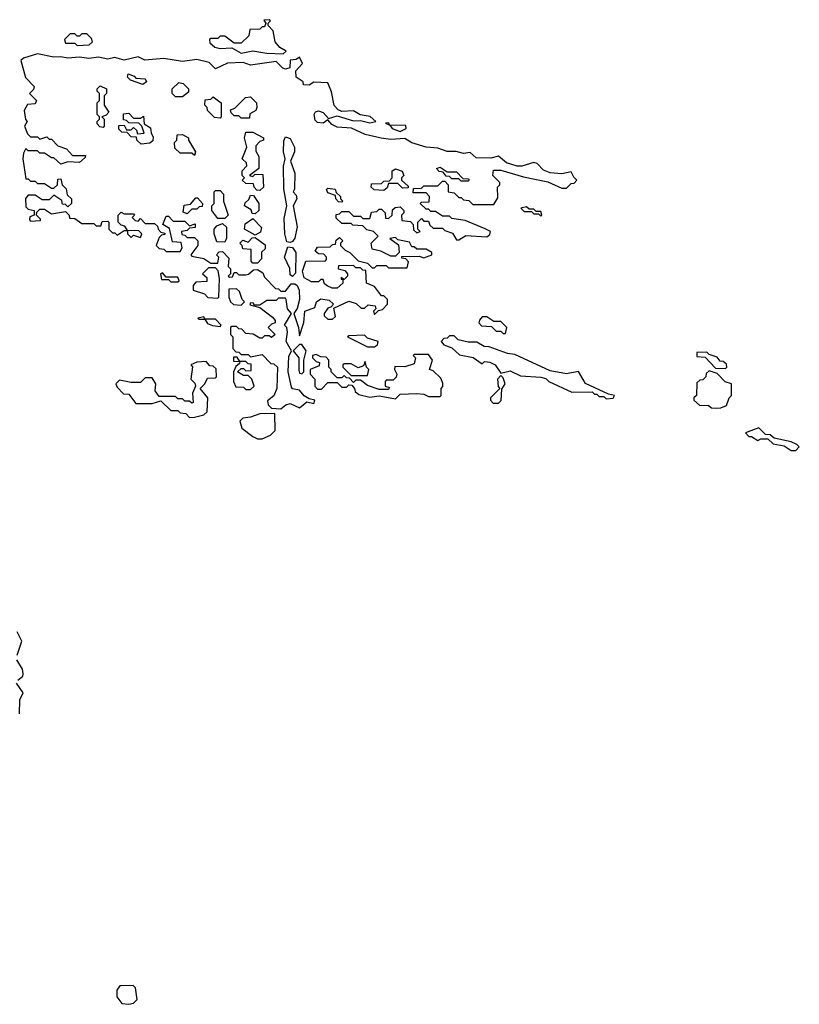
# Model space of a CAD drawing. Extents: x 2769579 to 2883812, y 684207 to 828660.
# Tile 163 of 256: x 2850239 to 2853570, y 731554 to 735760. Entities that reach past the tile are written whole.
import ezdxf

# ---------------------------------------------------------------- set-up
doc = ezdxf.new("R2010")
doc.units = 0

msp = doc.modelspace()

# ---------------------------------------------------------------- linework, layer by layer
at = {"layer": '0CON02XD'}
for points in [[(2851365, 735613.8), (2851376.7, 735625), (2851350.7, 735640.7), (2851330, 735665), (2851321.7, 735711.7), (2851300, 735735), (2851300, 735745), (2851310, 735755), (2851305, 735760), (2851281.7, 735758.3), (2851290, 735745), (2851285, 735730), (2851275, 735730), (2851265, 735720), (2851221.7, 735718.3), (2851218.3, 735691.7), (2851185, 735660), (2851155, 735660), (2851115, 735690), (2851095, 735690), (2851085, 735680), (2851055, 735680), (2851050, 735675), (2851051.7, 735661.7), (2851073, 735643), (2851095, 735637.5), (2851145, 735640), (2851185, 735617.5), (2851235, 735627.5), (2851295, 735616.7), (2851365, 735613.8)], [(2850485, 735650), (2850535, 735653.3), (2850550, 735665), (2850545, 735680), (2850525, 735700), (2850505, 735700), (2850495, 735690), (2850485, 735690), (2850475, 735700), (2850455, 735700), (2850430, 735675), (2850435, 735660), (2850475, 735660), (2850485, 735650)], [(2851435, 734410), (2851453, 734467), (2851457.5, 734515), (2851500, 734530), (2851507.5, 734555), (2851525, 734567.5), (2851561.7, 734561.7), (2851580, 734545), (2851568.3, 734531.7), (2851555, 734527.5), (2851540, 734505), (2851540, 734495), (2851555, 734480), (2851575, 734480), (2851587.5, 734492.5), (2851581.7, 734528.3), (2851645, 734557.5), (2851677, 734547), (2851698.3, 734528.3), (2851711.7, 734528.3), (2851728.3, 734541.7), (2851758.3, 734538.3), (2851760, 734525), (2851750, 734515), (2851755, 734500), (2851771.7, 734518.3), (2851788.3, 734521.7), (2851810, 734545), (2851810, 734565), (2851795, 734580), (2851785, 734580), (2851755, 734620), (2851720, 734635), (2851718.3, 734688.3), (2851705, 734690), (2851695, 734700), (2851675, 734700), (2851665, 734710), (2851601.7, 734708.3), (2851600, 734695), (2851628.3, 734688.3), (2851640, 734675), (2851640, 734665), (2851625, 734650), (2851611.7, 734658.3), (2851611.7, 734651.7), (2851620, 734650), (2851620, 734635), (2851595, 734612.5), (2851573.6, 734613.6), (2851553, 734623), (2851541.7, 734631.7), (2851535, 734650), (2851525, 734650), (2851515, 734640), (2851485, 734640), (2851455, 734657.5), (2851447.5, 734685), (2851461.7, 734728.3), (2851545, 734730), (2851550, 734735), (2851550, 734745), (2851538.3, 734758.3), (2851515, 734760), (2851501.7, 734771.7), (2851511.7, 734788.3), (2851565, 734790), (2851575, 734800), (2851588.3, 734801.7), (2851591.7, 734818.3), (2851605, 734830), (2851620, 734815), (2851610, 734805), (2851610, 734795), (2851630, 734775), (2851650, 734765), (2851685, 734730), (2851725, 734720), (2851745, 734700), (2851755, 734700), (2851765, 734710), (2851805, 734710), (2851815, 734700), (2851895, 734700), (2851900, 734725), (2851888.3, 734738.3), (2851871.7, 734741.7), (2851871.7, 734748.3), (2851945, 734750), (2851965, 734742.5), (2852000, 734755), (2852000, 734765), (2851975, 734780), (2851935, 734780), (2851925, 734790), (2851915, 734790), (2851905, 734810), (2851855, 734820), (2851845, 734830), (2851820, 734825), (2851857.5, 734797.5), (2851860, 734765), (2851845, 734750), (2851825, 734750), (2851781.7, 734771.7), (2851745, 734780), (2851740, 734805), (2851770, 734835), (2851750, 734855), (2851721.7, 734861.7), (2851705, 734880), (2851662.5, 734882.5), (2851655, 734890), (2851615, 734890), (2851591.7, 734911.7), (2851591.7, 734928.3), (2851605, 734930), (2851615, 734940), (2851645, 734940), (2851665, 734920), (2851695, 734920), (2851705, 734910), (2851735, 734910), (2851741.7, 734938.3), (2851765, 734940), (2851775, 734950), (2851785, 734950), (2851800, 734935), (2851801.7, 734911.7), (2851815, 734910), (2851830, 734925), (2851831.7, 734948.3), (2851843, 734957), (2851865, 734960), (2851880, 734945), (2851880, 734935), (2851870, 734925), (2851871.7, 734901.7), (2851908.3, 734898.3), (2851920, 734885), (2851921.7, 734861.7), (2851935, 734850), (2851950, 734855), (2851940, 734865), (2851940, 734895), (2851955, 734910), (2851965, 734900), (2851985, 734900), (2851991.7, 734881.7), (2852005, 734870), (2852045, 734870), (2852055, 734860), (2852088.3, 734848.3), (2852105, 734820), (2852115, 734820), (2852145, 734837.5), (2852235, 734832.5), (2852248.3, 734841.7), (2852250, 734855), (2852227, 734867), (2852141.7, 734901.7), (2852085, 734910), (2852075, 734920), (2852045, 734920), (2852015, 734940), (2851995, 734940), (2851985, 734950), (2851975, 734950), (2851950, 734975), (2851955, 734980), (2851988.3, 734981.7), (2851990, 735005), (2851975, 735020), (2851920, 735020), (2851921.7, 735038.3), (2851955, 735040), (2851965, 735050), (2852025, 735050), (2852045, 735070), (2852055, 735070), (2852070, 735055), (2852070, 735025), (2852095, 735020), (2852115, 735000), (2852125, 735000), (2852135, 734990), (2852158.3, 734988.3), (2852175, 734970), (2852265, 734970), (2852281.7, 734998.3), (2852280, 735045), (2852290, 735055), (2852290, 735065), (2852260, 735095), (2852263, 735117), (2852295, 735117.5), (2852391.7, 735088.3), (2852495, 735067.5), (2852555, 735040), (2852575, 735040), (2852595, 735060), (2852608.3, 735061.7), (2852620, 735075), (2852606.7, 735086.7), (2852595, 735110), (2852555, 735101.2), (2852506, 735106), (2852476.7, 735116.7), (2852450, 735145), (2852435, 735150), (2852385, 735133.8), (2852363.9, 735133.9), (2852318.8, 735148.8), (2852285, 735177.5), (2852251.7, 735168.3), (2852189.3, 735169.3), (2852163, 735193), (2852135, 735188.8), (2852103.6, 735196.4), (2852065, 735196.7), (2852025, 735211.2), (2851975, 735216), (2851914, 735234), (2851885, 735252.5), (2851825, 735248.8), (2851783.9, 735253.9), (2851715, 735270), (2851656.4, 735296.4), (2851595, 735301.2), (2851572.7, 735312.7), (2851555, 735332.5), (2851535, 735318), (2851510.6, 735320.6), (2851501.4, 735331.4), (2851496.7, 735355), (2851503.3, 735366.7), (2851515, 735370), (2851535, 735363.3), (2851558.3, 735338.3), (2851595, 735350), (2851665, 735327.5), (2851695, 735330), (2851735, 735320), (2851760, 735325), (2851737, 735347), (2851693, 735353), (2851665, 735370), (2851615, 735367.5), (2851600, 735375), (2851583, 735393), (2851571.7, 735451.7), (2851555, 735490), (2851495, 735492.5), (2851475, 735480), (2851451.7, 735481.7), (2851450, 735495), (2851420, 735515), (2851418.3, 735541.7), (2851447.5, 735572.5), (2851435, 735600), (2851420, 735590), (2851395, 735587.5), (2851392.5, 735555), (2851375, 735548.8), (2851362.7, 735552.7), (2851335, 735581.2), (2851225, 735566), (2851193, 735577), (2851126.1, 735573.9), (2851075, 735550), (2851047.7, 735577.7), (2850995, 735590), (2850935, 735581.2), (2850855, 735594.3), (2850773, 735587), (2850745, 735601.2), (2850685, 735587.8), (2850645, 735598.8), (2850615, 735590.8), (2850575, 735600), (2850534.2, 735594.2), (2850495, 735600), (2850445, 735595.6), (2850415, 735602), (2850385, 735600), (2850315, 735614), (2850255, 735595.7), (2850244.2, 735585), (2850263, 735513), (2850300, 735475), (2850298.3, 735461.7), (2850280, 735445), (2850310, 735415), (2850305, 735400), (2850271.7, 735398.3), (2850258.3, 735371.7), (2850263, 735333), (2850270, 735325), (2850260, 735305), (2850271.7, 735271.7), (2850285, 735260), (2850315, 735260), (2850325, 735250), (2850355, 735260), (2850365, 735250), (2850375, 735250), (2850401.7, 735221.7), (2850438.3, 735208.3), (2850465, 735180), (2850520, 735180), (2850518.3, 735171.7), (2850495, 735150), (2850445, 735152.5), (2850415, 735142.5), (2850385, 735170), (2850375, 735170), (2850345, 735190), (2850325, 735190), (2850315, 735200), (2850275, 735200), (2850265, 735210), (2850255, 735190), (2850252.5, 735165), (2850265, 735080), (2850275, 735080), (2850285, 735070), (2850305, 735070), (2850315, 735060), (2850345, 735060), (2850375, 735040), (2850385, 735040), (2850400, 735055), (2850401.7, 735078.3), (2850415, 735080), (2850420, 735055), (2850437, 735037), (2850441.7, 735011.7), (2850460, 734995), (2850460, 734975), (2850445, 734960), (2850435, 734970), (2850421.7, 734971.7), (2850418.3, 734988.3), (2850385, 735010), (2850365, 734990), (2850335, 734990), (2850305, 735010), (2850275, 735010), (2850264.1, 734995.9), (2850265, 734960), (2850275, 734950), (2850300, 734945), (2850300, 734925), (2850281.7, 734918.3), (2850280, 734905), (2850285, 734900), (2850328.3, 734901.7), (2850328.3, 734908.3), (2850310, 734925), (2850311.7, 734938.3), (2850325, 734950), (2850345, 734950), (2850375, 734930), (2850435, 734940), (2850450, 734925), (2850451.7, 734911.7), (2850475, 734910), (2850505, 734890), (2850555, 734890), (2850565, 734880), (2850585, 734880), (2850591.7, 734898.3), (2850615, 734900), (2850620, 734895), (2850620, 734865), (2850635, 734850), (2850645, 734850), (2850655, 734840), (2850685, 734860), (2850700, 734860), (2850700, 734845), (2850715, 734830), (2850725, 734840), (2850755, 734830), (2850760, 734845), (2850748.3, 734858.3), (2850700, 734860), (2850688.3, 734878.3), (2850671.7, 734881.7), (2850660, 734895), (2850660, 734925), (2850671.7, 734938.3), (2850685, 734930), (2850725, 734930), (2850730, 734925), (2850720, 734915), (2850731.7, 734901.7), (2850745, 734900), (2850755, 734910), (2850775, 734890), (2850815, 734890), (2850828.3, 734878.3), (2850830, 734865), (2850841.7, 734851.7), (2850858.3, 734848.3), (2850858.3, 734841.7), (2850845, 734840), (2850835, 734830), (2850822.5, 734795), (2850835, 734782.5), (2850855, 734780), (2850865, 734770), (2850925, 734770), (2850932.5, 734785), (2850928.3, 734808.3), (2850891.7, 734811.7), (2850878.3, 734868.3), (2850850, 734885), (2850865, 734920), (2850875, 734920), (2850895, 734900), (2850945, 734900), (2850965, 734880), (2850988.3, 734888.3), (2850988.3, 734871.7), (2850965, 734870), (2850955, 734860), (2850930, 734855), (2850931.7, 734841.7), (2850945, 734840), (2850955, 734830), (2850985, 734830), (2851000, 734815), (2851000, 734795), (2850970, 734755), (2850975, 734750), (2851025, 734740), (2851055, 734720), (2851085, 734720), (2851090, 734745), (2851080, 734755), (2851091.7, 734768.3), (2851105, 734770), (2851131.7, 734741.7), (2851130, 734705), (2851140, 734695), (2851140, 734675), (2851130, 734665), (2851135, 734660), (2851148.3, 734661.7), (2851155, 734680), (2851165, 734680), (2851175, 734670), (2851205, 734670), (2851217, 734673), (2851238.3, 734691.7), (2851255, 734692.5), (2851278.3, 734678.3), (2851285, 734660), (2851331.7, 734611.7), (2851345, 734610), (2851355, 734600), (2851375, 734600), (2851398.3, 734631.7), (2851415, 734631.2), (2851424.3, 734624.3), (2851432.5, 734605), (2851433.8, 734565), (2851424.2, 734525.8), (2851410, 734505), (2851430, 734445), (2851435, 734410)], [(2850765, 735482.5), (2850711.7, 735501.7), (2850700, 735515), (2850701.7, 735528.3), (2850728.3, 735518.3), (2850735, 735510), (2850775, 735507.5), (2850780, 735495), (2850765, 735482.5)], [(2850595, 735300), (2850581.7, 735301.7), (2850570, 735315), (2850570, 735325), (2850580, 735335), (2850580, 735345), (2850570, 735355), (2850570, 735405), (2850580, 735415), (2850580, 735445), (2850570, 735455), (2850570, 735465), (2850582.5, 735477.5), (2850610, 735465), (2850610, 735445), (2850600, 735435), (2850600, 735395), (2850620, 735365), (2850608.3, 735351.7), (2850590, 735345), (2850600, 735335), (2850600, 735305), (2850595, 735300)], [(2850935, 735430), (2850905, 735430), (2850890, 735445), (2850890, 735465), (2850918.3, 735491.7), (2850937, 735487), (2850960, 735465), (2850960, 735450), (2850935, 735430)], [(2851095, 735340), (2851071.7, 735341.7), (2851041.7, 735371.7), (2851040, 735385), (2851030, 735395), (2851031.7, 735418.3), (2851055, 735420), (2851065, 735430), (2851100, 735405), (2851100, 735345), (2851095, 735340)], [(2851220, 735340), (2851215, 735340), (2851185, 735340), (2851175, 735350), (2851155, 735350), (2851141.7, 735361.7), (2851140, 735375), (2851158.3, 735381.7), (2851203, 735427), (2851225, 735430), (2851250, 735405), (2851252.5, 735385), (2851248.3, 735371.7), (2851221.7, 735358.3), (2851220, 735340)], [(2850758.3, 735228.3), (2850740, 735245), (2850738.3, 735258.3), (2850715, 735260), (2850698.3, 735278.3), (2850675, 735280), (2850661.7, 735291.7), (2850661.7, 735308.3), (2850685, 735310), (2850695, 735290), (2850715, 735290), (2850725, 735300), (2850738.3, 735288.3), (2850741.7, 735271.7), (2850770, 735275), (2850760, 735305), (2850748.3, 735318.3), (2850705, 735320), (2850695, 735330), (2850681.7, 735331.7), (2850681.7, 735358.3), (2850705, 735360), (2850725, 735340), (2850755, 735340), (2850768.3, 735348.3), (2850770, 735315), (2850798.3, 735298.3), (2850800, 735275), (2850809.3, 735259.3), (2850807, 735243), (2850795, 735232.5), (2850758.3, 735228.3)], [(2851865, 735282.5), (2851890, 735295), (2851888.3, 735308.3), (2851820, 735310), (2851815, 735320), (2851801.7, 735318.3), (2851820, 735310), (2851830, 735295), (2851865, 735282.5)], [(2850985, 735180), (2850975, 735190), (2850925, 735190), (2850901.7, 735211.7), (2850900, 735235), (2850910, 735245), (2850911.7, 735268.3), (2850935, 735270), (2850960, 735255), (2850960, 735245), (2850990, 735195), (2850985, 735180)], [(2851265, 735030), (2851251.7, 735031.7), (2851240, 735045), (2851238.3, 735058.3), (2851205, 735060), (2851190, 735075), (2851200, 735085), (2851190, 735095), (2851190, 735115), (2851210, 735135), (2851208.3, 735148.3), (2851190, 735165), (2851210, 735215), (2851200, 735255), (2851205, 735280), (2851235, 735280), (2851280, 735255), (2851280, 735245), (2851265, 735240), (2851248.3, 735221.7), (2851248.3, 735198.3), (2851260, 735175), (2851260, 735125), (2851220, 735095), (2851235, 735090), (2851245, 735100), (2851278.3, 735098.3), (2851280, 735045), (2851265, 735030)], [(2851395, 734807.5), (2851380.7, 734810.7), (2851371.2, 734845), (2851369.5, 734910.5), (2851380, 734965), (2851367, 735037), (2851366.2, 735133.8), (2851372.5, 735165), (2851366.2, 735195), (2851367, 735243), (2851375, 735260), (2851395, 735252.5), (2851412.5, 735215), (2851412.5, 735195), (2851396.2, 735155), (2851414, 735105), (2851413.3, 735036.7), (2851407.5, 735025), (2851420, 735010), (2851422.5, 734995), (2851406.7, 734965), (2851424, 734875), (2851413.9, 734826.1), (2851405, 734812.5), (2851395, 734807.5)], [(2852155, 735070), (2852125, 735070), (2852115, 735080), (2852085, 735080), (2852075, 735090), (2852061.7, 735091.7), (2852048.3, 735108.3), (2852031.7, 735111.7), (2852020, 735125), (2852035, 735130), (2852065, 735110), (2852105, 735110), (2852131.7, 735081.7), (2852155, 735080), (2852160, 735075), (2852155, 735070)], [(2851795, 735030), (2851753, 735033), (2851740, 735045), (2851741.7, 735058.3), (2851785, 735060), (2851795, 735070), (2851818.3, 735071.7), (2851830, 735085), (2851830, 735115), (2851845, 735122.5), (2851873, 735113), (2851880, 735095), (2851870, 735085), (2851870, 735075), (2851898.3, 735048.3), (2851898.3, 735041.7), (2851875, 735040), (2851855, 735060), (2851815, 735060), (2851808.3, 735041.7), (2851795, 735030)], [(2851115, 734910), (2851085, 734910), (2851060, 734945), (2851060, 734965), (2851070, 734975), (2851070, 735025), (2851075, 735030), (2851095, 735030), (2851110, 735015), (2851110, 734985), (2851130, 734925), (2851115, 734910)], [(2851245, 734930), (2851231.7, 734931.7), (2851228.3, 734948.3), (2851200, 734965), (2851201.7, 734978.3), (2851218.3, 734991.7), (2851225, 735010), (2851238.3, 735008.3), (2851260, 734975), (2851260, 734945), (2851245, 734930)], [(2851615, 734980), (2851601.7, 734981.7), (2851590, 734995), (2851588.3, 735008.3), (2851555, 735020), (2851550, 735035), (2851555, 735040), (2851586.4, 735036.4), (2851591.7, 735021.7), (2851610, 735005), (2851610, 734995), (2851620, 734985), (2851615, 734980)], [(2850955, 734930), (2850937.5, 734937.5), (2850941.7, 734968.3), (2850968.3, 734971.7), (2850991.7, 734998.3), (2850998.3, 734998.3), (2851020, 734975), (2851018.3, 734961.7), (2851005, 734960), (2850995, 734950), (2850975, 734950), (2850955, 734930)], [(2852465, 734920), (2852470, 734925), (2852465, 734940), (2852445, 734940), (2852435, 734950), (2852415, 734950), (2852405, 734960), (2852380, 734955), (2852395, 734940), (2852425, 734940), (2852435, 734930), (2852455, 734930), (2852465, 734920)], [(2851115, 734810), (2851081.7, 734811.7), (2851070, 734845), (2851070, 734865), (2851080.7, 734879.3), (2851105, 734890), (2851123, 734873), (2851123, 734827), (2851115, 734810)], [(2851245, 734840), (2851200, 734865), (2851201.7, 734888.3), (2851235, 734910), (2851271.7, 734871.7), (2851268.3, 734851.7), (2851245, 734840)], [(2851255, 734720), (2851235, 734720), (2851228.3, 734728.3), (2851228.3, 734778.3), (2851191.7, 734781.7), (2851190, 734795), (2851180, 734805), (2851191.7, 734818.3), (2851215, 734810), (2851231.7, 734828.3), (2851245, 734830), (2851288.3, 734798.3), (2851288.3, 734781.7), (2851272.5, 734767.5), (2851271.7, 734738.3), (2851255, 734720)], [(2851405, 734662.5), (2851395, 734670), (2851392.5, 734697.5), (2851370, 734745), (2851385, 734790), (2851405, 734787.5), (2851418.8, 734765), (2851417, 734677), (2851405, 734662.5)], [(2850915, 734640), (2850920, 734645), (2850915, 734660), (2850865, 734660), (2850848.3, 734678.3), (2850840, 734675), (2850845, 734650), (2850875, 734650), (2850885, 734640), (2850915, 734640)], [(2851085, 734570), (2851090, 734575), (2851092.5, 734655), (2851087, 734687), (2851075, 734700), (2851045, 734700), (2851020, 734675), (2851038.3, 734658.3), (2851038.3, 734641.7), (2850991.7, 734638.3), (2850980, 734625), (2850980, 734605), (2851028.3, 734588.3), (2851043, 734573), (2851085, 734570)], [(2851185, 734540), (2851200, 734555), (2851190, 734565), (2851178.3, 734598.3), (2851165, 734610), (2851131.7, 734608.3), (2851132.5, 734575), (2851140, 734555), (2851153, 734543), (2851185, 734540)], [(2851355, 734097.5), (2851375.8, 734114.2), (2851395, 734120), (2851435, 734102.5), (2851465, 734127.5), (2851495, 734120), (2851500, 734135), (2851475, 734140), (2851455, 734152.5), (2851435, 734177.5), (2851405, 734182.5), (2851400.7, 734190.7), (2851386.2, 734255), (2851389.3, 734320.7), (2851400, 734345), (2851376.7, 734385), (2851382.5, 734425), (2851380, 734445), (2851370, 734455), (2851400, 734505), (2851382.5, 734525), (2851377.5, 734565), (2851375, 734570), (2851345, 734570), (2851335, 734560), (2851295, 734560), (2851265, 734540), (2851240, 734540), (2851238.3, 734548.3), (2851225, 734550), (2851221.7, 734541.7), (2851265, 734530), (2851319.3, 734489.3), (2851330, 734475), (2851330, 734465), (2851315, 734460), (2851300, 734445), (2851330, 734415), (2851315, 734402.5), (2851305, 734410), (2851285, 734410), (2851275, 734400), (2851265, 734400), (2851237, 734417), (2851205, 734420), (2851188.3, 734438.3), (2851175, 734440), (2851165, 734450), (2851145, 734450), (2851140, 734445), (2851140, 734415), (2851150, 734405), (2851150, 734355), (2851161.7, 734341.7), (2851175, 734340), (2851185, 734330), (2851215, 734330), (2851225, 734320), (2851275, 734330), (2851311.7, 734291.7), (2851325, 734290), (2851340, 734275), (2851337.5, 734185), (2851325, 734152.5), (2851298.3, 734131.7), (2851300, 734115), (2851315, 734100), (2851355, 734097.5)], [(2851095, 734450), (2851100, 734455), (2851075, 734480), (2851030, 734480), (2851025, 734490), (2851000, 734485), (2851005, 734480), (2851030, 734480), (2851041.7, 734461.7), (2851063, 734453), (2851095, 734450)], [(2852315, 734420), (2852320, 734445), (2852295, 734470), (2852265, 734470), (2852235, 734490), (2852215, 734490), (2852203, 734477), (2852200, 734465), (2852211.7, 734451.7), (2852255, 734450), (2852275, 734430), (2852295, 734430), (2852305, 734420), (2852315, 734420)], [(2851755, 734362.5), (2851768.3, 734371.7), (2851770, 734385), (2851725, 734400), (2851711.7, 734411.7), (2851645, 734410), (2851640, 734405), (2851725, 734362.5), (2851755, 734362.5)], [(2851445, 734247.5), (2851452.5, 734255), (2851452.5, 734305), (2851462.5, 734345), (2851445, 734372.5), (2851435, 734372.5), (2851407.5, 734345), (2851431.2, 734315), (2851431.7, 734261.7), (2851435, 734250), (2851445, 734247.5)], [(2852745, 734140), (2852775, 734142.5), (2852780, 734155), (2852755, 734160), (2852656.2, 734206.2), (2852627, 734257), (2852575, 734247.5), (2852505, 734260), (2852355, 734330), (2852323.6, 734333.6), (2852245, 734362.5), (2852223.6, 734363.6), (2852191.7, 734381.7), (2852155, 734382.5), (2852113, 734393), (2852095, 734410), (2852075, 734410), (2852065, 734400), (2852051.7, 734398.3), (2852040, 734385), (2852051.7, 734371.7), (2852085, 734357.5), (2852118.3, 734328.3), (2852177, 734317), (2852215, 734290), (2852225, 734300), (2852247, 734297), (2852270, 734285), (2852295, 734250), (2852335, 734260), (2852378.3, 734238.3), (2852465, 734232.5), (2852487, 734227), (2852500, 734215), (2852598.3, 734168.3), (2852685, 734170), (2852695, 734160), (2852705, 734160), (2852715, 734150), (2852735, 734150), (2852745, 734140)], [(2851845, 734140), (2851865, 734160), (2851935, 734162.5), (2851965, 734160), (2851985, 734150), (2852035, 734150), (2852040, 734155), (2852040, 734185), (2852047, 734193), (2852047.5, 734207.5), (2852038.3, 734228.3), (2852005, 734260), (2851990, 734265), (2852002.5, 734305), (2851985, 734330), (2851925, 734330), (2851920, 734325), (2851930, 734315), (2851925, 734290), (2851885, 734277.5), (2851841.7, 734278.3), (2851840, 734265), (2851850, 734245), (2851847, 734233), (2851835, 734220), (2851805, 734220), (2851800, 734215), (2851800, 734195), (2851818.3, 734188.3), (2851815, 734180), (2851775, 734180), (2851725, 734197.5), (2851695, 734220), (2851675, 734220), (2851665, 734210), (2851648.3, 734228.3), (2851635, 734230), (2851625, 734240), (2851615, 734230), (2851595, 734230), (2851570, 734255), (2851570, 734265), (2851560, 734275), (2851560, 734305), (2851548.3, 734318.3), (2851525, 734320), (2851505, 734330), (2851490, 734325), (2851490, 734315), (2851505, 734300), (2851520, 734295), (2851518.3, 734281.7), (2851480, 734265), (2851480, 734245), (2851500, 734225), (2851500, 734195), (2851511.7, 734181.7), (2851528.3, 734181.7), (2851555, 734210), (2851595, 734210), (2851615, 734190), (2851635, 734190), (2851645, 734200), (2851658.3, 734198.3), (2851670, 734185), (2851671.7, 734171.7), (2851688.3, 734158.3), (2851735, 734147.5), (2851775, 734152.5), (2851845, 734140)], [(2853255, 734270), (2853260, 734275), (2853258.3, 734288.3), (2853245, 734300), (2853231.7, 734301.7), (2853218.3, 734318.3), (2853185, 734330), (2853175, 734340), (2853131.7, 734338.3), (2853131.7, 734321.7), (2853168.3, 734318.3), (2853211.7, 734271.7), (2853255, 734270)], [(2850965, 734060), (2850985, 734062.5), (2851025, 734072.5), (2851040, 734085), (2851042.5, 734145), (2851010, 734185), (2851030, 734205), (2851041.7, 734228.3), (2851075, 734230), (2851080, 734235), (2851078.3, 734268.3), (2851065, 734280), (2851051.7, 734281.7), (2851035, 734300), (2850995, 734297.5), (2850970, 734285), (2850977.5, 734277.5), (2850970, 734225), (2850987, 734207), (2850990, 734195), (2850977.5, 734165), (2850980, 734125), (2850975, 734122.5), (2850965, 734130), (2850945, 734130), (2850935, 734140), (2850915, 734140), (2850905, 734150), (2850835, 734150), (2850817.5, 734175), (2850820, 734205), (2850805, 734230), (2850775, 734230), (2850755, 734210), (2850715, 734210), (2850665, 734220), (2850650, 734205), (2850655, 734190), (2850681.7, 734161.7), (2850705, 734160), (2850735, 734120), (2850805, 734120), (2850841.7, 734131.7), (2850885, 734090), (2850915, 734090), (2850925, 734080), (2850948.3, 734078.3), (2850965, 734060)], [(2851225, 734180), (2851240, 734195), (2851230, 734225), (2851215, 734240), (2851195, 734240), (2851170, 734255), (2851185, 734270), (2851195, 734270), (2851205, 734260), (2851228.3, 734261.7), (2851228.3, 734288.3), (2851215, 734290), (2851205, 734300), (2851180, 734300), (2851168.3, 734318.3), (2851151.7, 734318.3), (2851151.7, 734301.7), (2851180, 734300), (2851178.3, 734291.7), (2851161.7, 734278.3), (2851152.5, 734255), (2851152.5, 734215), (2851161.7, 734191.7), (2851195, 734190), (2851205, 734180), (2851225, 734180)], [(2851725, 734240), (2851730, 734265), (2851720, 734275), (2851715, 734300), (2851708.3, 734281.7), (2851685, 734272.5), (2851655, 734290), (2851625, 734290), (2851620, 734285), (2851620, 734275), (2851655, 734240), (2851725, 734240)], [(2853215, 734100), (2853235, 734102.5), (2853258.3, 734111.7), (2853270, 734145), (2853280, 734155), (2853280, 734205), (2853253, 734213), (2853218.3, 734248.3), (2853185, 734260), (2853171.7, 734248.3), (2853170, 734235), (2853158.3, 734221.7), (2853145, 734220), (2853131.7, 734208.3), (2853130, 734155), (2853120, 734145), (2853120, 734135), (2853143, 734113), (2853181.7, 734111.7), (2853195, 734102.5), (2853215, 734100)], [(2852261.7, 734121.7), (2852285, 734122.5), (2852296.4, 734133.6), (2852298.3, 734181.7), (2852312.5, 734205), (2852305, 734230), (2852295, 734240), (2852280, 734225), (2852283, 734193), (2852290, 734185), (2852250, 734145), (2852250, 734135), (2852261.7, 734121.7)], [(2851275, 733970), (2851310, 733985), (2851330, 734005), (2851328.3, 734078.3), (2851265, 734076.7), (2851225, 734062.5), (2851191.7, 734058.3), (2851180, 734045), (2851187.5, 734015), (2851235, 733980), (2851255, 733970), (2851275, 733970)], [(2853555, 733920), (2853570, 733935), (2853560, 733945), (2853535, 733956.7), (2853463, 733973), (2853445, 733986.7), (2853425, 733987.5), (2853397, 734017), (2853340, 733995), (2853355, 733980), (2853365, 733980), (2853393, 733963), (2853405, 733970), (2853435, 733970), (2853458.3, 733948.3), (2853505, 733940), (2853535, 733920), (2853555, 733920)], [(2850228, 733045), (2850248.2, 733105), (2850228.2, 733145)], [(2850231.1, 732938.9), (2850252.5, 732955), (2850254.3, 732965), (2850250.6, 732985), (2850226.9, 733025)], [(2850238.4, 732795), (2850239.7, 732855), (2850253.5, 732885), (2850225.4, 732925)], [(2850705, 731553.8), (2850725, 731558.8), (2850741.2, 731575), (2850734, 731624), (2850723.6, 731633.6), (2850666.9, 731633.1), (2850653.6, 731613.6), (2850653.3, 731585), (2850675, 731556.7), (2850705, 731553.8)]]:
    msp.add_lwpolyline(points, dxfattribs=at)

doc.saveas('drawing.dxf')
